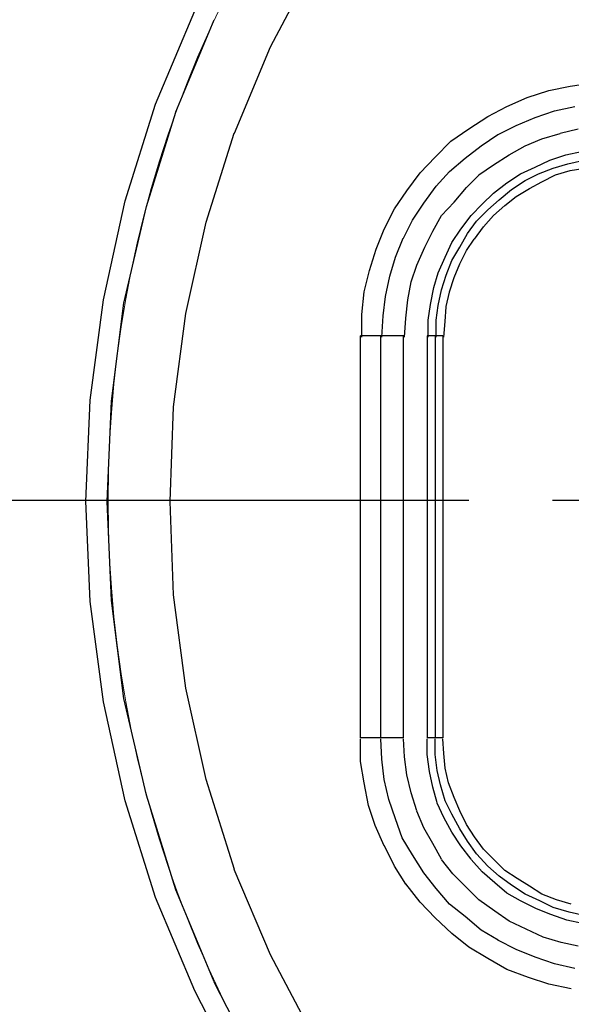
# Model space of a CAD drawing. Extents: x 0 to 283, y 0 to 196.
# Tile 27 of 35: x 197.96 to 204.57, y 94.53 to 106.33. Entities that reach past the tile are written whole.
import ezdxf
from ezdxf import colors
from ezdxf.entities.mleader import LeaderData, LeaderLine
from ezdxf.math import Vec2, Vec3

# ---------------------------------------------------------------- set-up
doc = ezdxf.new("R2010")
doc.units = 0
doc.linetypes.add('CENTER', pattern=[12, 8, -1, 2, -1])
doc.layers.get('0').update_dxf_attribs({"linetype": 'CONTINUOUS'})
doc.layers.add('CTR', color=7, linetype='CENTER')
doc.layers.add('LAYER_1', color=7, linetype='CONTINUOUS')
doc.layers.add('VISIBLE', color=255, linetype='CONTINUOUS', lineweight=0)
doc.styles.add('SANSSERIF', font='sanss___.ttf')

msp = doc.modelspace()

# ---------------------------------------------------------------- linework, layer by layer
at = {"layer": 'CTR'}
msp.add_line((195.344, 100.57), (229.689, 100.57), dxfattribs=at)
at = {"layer": 'LAYER_1', "color": 7}
for points in [[(200.967, 106.009), (201.493, 107.008)], [(199.59, 105.321), (200.062, 106.441)], [(199.833, 105.227), (200.292, 106.333)], [(200.535, 104.971), (200.967, 106.009)], [(204.556, 105.537), (204.827, 105.577)], [(204.043, 105.402), (204.3, 105.483)], [(204.3, 105.483), (204.556, 105.537)], [(203.8, 105.294), (204.043, 105.402)], [(199.226, 104.161), (199.59, 105.321)], [(199.481, 104.093), (199.833, 105.226)], [(203.571, 105.173), (203.8, 105.294)], [(204.139, 105.16), (204.368, 105.24)], [(204.368, 105.24), (204.611, 105.294)], [(203.342, 105.025), (203.571, 105.172)], [(203.908, 105.065), (204.139, 105.159)], [(200.198, 103.904), (200.534, 104.971)], [(203.126, 104.876), (203.342, 105.024)], [(203.693, 104.956), (203.908, 105.065)], [(204.219, 104.903), (204.435, 104.97)], [(204.435, 104.971), (204.651, 105.025)], [(202.938, 104.686), (203.126, 104.876)], [(203.49, 104.821), (203.692, 104.956)], [(204.017, 104.821), (204.219, 104.903)], [(203.301, 104.673), (203.491, 104.821)], [(203.828, 104.714), (204.017, 104.821)], [(204.503, 104.714), (204.692, 104.754)], [(202.762, 104.498), (202.938, 104.686)], [(203.112, 104.511), (203.301, 104.673)], [(203.639, 104.592), (203.828, 104.714)], [(204.139, 104.565), (204.314, 104.647)], [(204.315, 104.647), (204.503, 104.714)], [(204.529, 104.606), (204.705, 104.646)], [(202.599, 104.282), (202.762, 104.498)], [(202.95, 104.335), (203.113, 104.511)], [(203.463, 104.471), (203.639, 104.592)], [(203.963, 104.485), (204.139, 104.565)], [(204.178, 104.485), (204.354, 104.551)], [(204.354, 104.552), (204.529, 104.606)], [(204.382, 104.471), (204.556, 104.524)], [(204.556, 104.524), (204.732, 104.552)], [(203.315, 104.322), (203.463, 104.47)], [(203.8, 104.376), (203.963, 104.485)], [(203.855, 104.296), (204.017, 104.403)], [(204.017, 104.403), (204.178, 104.485)], [(204.071, 104.309), (204.219, 104.39)], [(204.219, 104.39), (204.382, 104.471)], [(202.452, 104.066), (202.599, 104.282)], [(202.803, 104.134), (202.95, 104.335)], [(203.167, 104.146), (203.314, 104.322)], [(203.639, 104.255), (203.8, 104.376)], [(203.706, 104.174), (203.855, 104.296)], [(203.908, 104.214), (204.071, 104.309)], [(198.969, 102.973), (199.226, 104.161)], [(203.017, 103.985), (203.167, 104.147)], [(203.504, 104.12), (203.639, 104.255)], [(203.571, 104.052), (203.706, 104.173)], [(203.773, 104.106), (203.908, 104.214)], [(199.212, 102.932), (199.481, 104.093)], [(202.33, 103.823), (202.452, 104.066)], [(202.668, 103.931), (202.803, 104.134)], [(203.369, 103.985), (203.504, 104.12)], [(203.436, 103.917), (203.571, 104.052)], [(203.639, 103.985), (203.773, 104.106)], [(202.559, 103.715), (202.668, 103.931)], [(202.911, 103.796), (203.017, 103.985)], [(203.248, 103.823), (203.369, 103.985)], [(203.328, 103.769), (203.436, 103.917)], [(203.518, 103.85), (203.639, 103.985)], [(199.955, 102.81), (200.198, 103.904)], [(202.235, 103.58), (202.33, 103.823)], [(202.815, 103.607), (202.91, 103.796)], [(203.139, 103.661), (203.248, 103.823)], [(203.409, 103.701), (203.518, 103.849)], [(202.464, 103.485), (202.558, 103.715)], [(203.234, 103.607), (203.328, 103.769)], [(203.315, 103.566), (203.408, 103.702)], [(202.154, 103.324), (202.235, 103.58)], [(202.721, 103.391), (202.815, 103.607)], [(203.058, 103.485), (203.139, 103.66)], [(203.139, 103.445), (203.234, 103.607)], [(203.234, 103.405), (203.315, 103.567)], [(202.397, 103.256), (202.464, 103.485)], [(202.977, 103.297), (203.058, 103.485)], [(203.072, 103.27), (203.138, 103.445)], [(202.088, 103.068), (202.154, 103.324)], [(202.654, 103.189), (202.721, 103.391)], [(203.167, 103.242), (203.234, 103.405)], [(202.343, 103.013), (202.397, 103.256)], [(202.923, 103.121), (202.977, 103.297)], [(203.017, 103.094), (203.072, 103.269)], [(203.112, 103.068), (203.167, 103.242)], [(202.613, 102.973), (202.654, 103.189)], [(202.882, 102.918), (202.923, 103.121)], [(202.977, 102.905), (203.017, 103.094)], [(198.807, 101.772), (198.969, 102.973)], [(202.06, 102.797), (202.088, 103.068)], [(202.317, 102.784), (202.343, 103.013)], [(202.587, 102.756), (202.613, 102.973)], [(203.072, 102.892), (203.112, 103.067)], [(199.063, 101.758), (199.212, 102.933)], [(202.856, 102.729), (202.882, 102.918)], [(202.95, 102.729), (202.977, 102.905)], [(203.058, 102.716), (203.071, 102.891)], [(199.806, 101.691), (199.954, 102.811)], [(202.06, 102.528), (202.06, 102.797)], [(202.302, 102.528), (202.317, 102.784)], [(202.572, 102.528), (202.587, 102.756)], [(202.856, 102.528), (202.856, 102.729)], [(202.95, 102.528), (202.95, 102.729)], [(203.044, 102.528), (203.058, 102.716)], [(202.559, 102.541), (202.046, 102.541)], [(202.047, 97.722), (202.047, 102.541)], [(202.29, 97.722), (202.29, 102.541)], [(202.559, 97.722), (202.559, 102.541)], [(203.032, 102.541), (202.843, 102.541)], [(202.844, 102.541), (202.844, 97.722)], [(202.938, 102.541), (202.938, 97.722)], [(203.032, 102.541), (203.032, 97.722)], [(198.754, 100.557), (198.807, 101.772)], [(199.01, 100.557), (199.063, 101.758)], [(199.765, 100.557), (199.806, 101.691)], [(198.807, 99.356), (198.754, 100.558)], [(199.063, 99.369), (199.01, 100.557)], [(199.806, 99.437), (199.765, 100.557)], [(199.955, 98.316), (199.806, 99.437)], [(198.969, 98.155), (198.807, 99.356)], [(199.212, 98.195), (199.064, 99.37)], [(200.198, 97.223), (199.954, 98.317)], [(199.226, 96.967), (198.969, 98.155)], [(199.481, 97.034), (199.212, 98.195)], [(202.559, 97.722), (202.046, 97.722)], [(202.047, 97.439), (202.047, 97.709)], [(202.302, 97.466), (202.289, 97.709)], [(202.572, 97.493), (202.559, 97.709)], [(203.032, 97.722), (202.843, 97.722)], [(202.844, 97.52), (202.844, 97.709)], [(202.938, 97.52), (202.938, 97.709)], [(203.044, 97.534), (203.032, 97.709)], [(203.058, 97.358), (203.045, 97.534)], [(202.088, 97.182), (202.047, 97.439)], [(202.33, 97.223), (202.302, 97.466)], [(202.599, 97.277), (202.572, 97.493)], [(202.87, 97.317), (202.844, 97.52)], [(202.964, 97.331), (202.938, 97.52)], [(202.911, 97.129), (202.87, 97.318)], [(203.005, 97.156), (202.964, 97.331)], [(203.099, 97.182), (203.058, 97.358)], [(200.535, 96.143), (200.198, 97.223)], [(202.141, 96.912), (202.088, 97.183)], [(202.384, 96.98), (202.33, 97.223)], [(202.654, 97.061), (202.599, 97.277)], [(203.167, 97.007), (203.099, 97.182)], [(202.721, 96.845), (202.654, 97.061)], [(202.964, 96.94), (202.91, 97.129)], [(203.058, 96.967), (203.005, 97.156)], [(199.59, 95.806), (199.226, 96.967)], [(199.833, 95.9), (199.481, 97.034)], [(202.464, 96.75), (202.384, 96.98)], [(203.044, 96.765), (202.964, 96.939)], [(203.139, 96.805), (203.058, 96.967)], [(203.234, 96.845), (203.167, 97.007)], [(202.221, 96.67), (202.141, 96.912)], [(202.803, 96.643), (202.721, 96.844)], [(203.315, 96.683), (203.234, 96.845)], [(202.546, 96.521), (202.464, 96.75)], [(203.139, 96.589), (203.045, 96.765)], [(203.234, 96.63), (203.139, 96.805)], [(202.33, 96.426), (202.221, 96.67)], [(202.911, 96.454), (202.803, 96.643)], [(203.248, 96.426), (203.138, 96.589)], [(203.328, 96.481), (203.234, 96.629)], [(203.409, 96.535), (203.315, 96.683)], [(202.668, 96.319), (202.546, 96.521)], [(203.436, 96.332), (203.328, 96.481)], [(203.518, 96.386), (203.409, 96.535)], [(202.452, 96.184), (202.331, 96.427)], [(203.017, 96.265), (202.91, 96.454)], [(203.369, 96.265), (203.248, 96.426)], [(203.639, 96.265), (203.518, 96.386)], [(202.803, 96.103), (202.667, 96.319)], [(203.152, 96.089), (203.017, 96.264)], [(203.504, 96.116), (203.369, 96.264)], [(203.571, 96.184), (203.436, 96.332)], [(203.773, 96.13), (203.639, 96.265)], [(200.967, 95.118), (200.534, 96.143)], [(202.587, 95.968), (202.452, 96.184)], [(203.653, 95.981), (203.504, 96.116)], [(203.706, 96.063), (203.571, 96.184)], [(203.923, 96.036), (203.773, 96.13)], [(202.95, 95.914), (202.803, 96.103)], [(203.315, 95.928), (203.152, 96.089)], [(203.855, 95.954), (203.706, 96.063)], [(204.071, 95.941), (203.923, 96.036)], [(200.292, 94.794), (199.833, 95.9)], [(202.762, 95.752), (202.587, 95.969)], [(203.112, 95.725), (202.95, 95.914)], [(203.463, 95.779), (203.315, 95.927)], [(203.8, 95.86), (203.653, 95.981)], [(204.017, 95.846), (203.855, 95.954)], [(204.219, 95.846), (204.071, 95.941)], [(200.062, 94.686), (199.59, 95.806)], [(203.653, 95.644), (203.463, 95.779)], [(203.963, 95.765), (203.8, 95.86)], [(204.152, 95.671), (203.963, 95.765)], [(204.193, 95.765), (204.017, 95.846)], [(204.354, 95.685), (204.193, 95.765)], [(204.394, 95.779), (204.219, 95.846)], [(204.57, 95.725), (204.394, 95.779)], [(202.938, 95.563), (202.762, 95.752)], [(203.301, 95.577), (203.112, 95.725)], [(203.828, 95.523), (203.653, 95.644)], [(204.327, 95.603), (204.153, 95.671)], [(204.544, 95.63), (204.354, 95.685)], [(203.139, 95.374), (202.938, 95.563)], [(203.49, 95.414), (203.301, 95.577)], [(204.031, 95.428), (203.828, 95.523)], [(204.517, 95.536), (204.327, 95.603)], [(204.705, 95.495), (204.517, 95.536)], [(204.719, 95.59), (204.544, 95.63)], [(203.693, 95.294), (203.491, 95.414)], [(204.233, 95.333), (204.031, 95.428)], [(203.342, 95.212), (203.139, 95.374)], [(203.908, 95.185), (203.692, 95.294)], [(204.45, 95.266), (204.233, 95.333)], [(203.571, 95.077), (203.342, 95.212)], [(204.139, 95.09), (203.908, 95.185)], [(204.651, 95.225), (204.45, 95.266)], [(201.493, 94.119), (200.967, 95.118)], [(203.8, 94.942), (203.571, 95.077)], [(204.368, 95.01), (204.139, 95.09)], [(204.058, 94.848), (203.8, 94.942)], [(204.611, 94.955), (204.368, 95.01)], [(204.3, 94.767), (204.058, 94.848)], [(200.831, 93.741), (200.291, 94.793)], [(204.57, 94.713), (204.3, 94.767)], [(200.616, 93.606), (200.062, 94.686)]]:
    msp.add_lwpolyline(points, dxfattribs=at)
at = {"layer": 'VISIBLE'}
msp.add_circle((212.674, 100.57), 13.652, dxfattribs=at)

# ---------------------------------------------------------------- leaders
ml = msp.add_multileader_mtext('Standard')
ml.set_content('Vent Plug Do Not Obstruct', color=256, style='SANSSERIF')
ml.set_leader_properties()
ml.build(insert=Vec2(0, 0))
ml.multileader.update_dxf_attribs({"dogleg_length": 2, "arrow_head_size": 2.5})
ctx = ml.context
ctx.base_point, ctx.char_height, ctx.arrow_head_size, ctx.landing_gap_size, ctx.plane_origin = Vec3(162.685, 67.92), 2.5, 2.5, 1.5, Vec3(218.573, 106.07)
ctx.text_align_type = 2
notes = []
notes.append((ctx, [(0, (1, 1, 0), (207.911, 67.92), (-1, 0), 2, [(0, [(218.573, 106.07)], 0, [])])]))
ctx.mtext.insert, ctx.mtext.alignment, ctx.mtext.flow_direction = Vec3(204.411, 69.547), 3, 5
for ctx, leaders in notes:
    for number, flags, end, landing, length, lines in leaders:
        leader = LeaderData()
        leader.index, (leader.has_last_leader_line, leader.has_dogleg_vector, leader.attachment_direction) = number, flags
        leader.last_leader_point, leader.dogleg_vector, leader.dogleg_length = Vec3(end), Vec3(landing), length
        for number, points, colour, breaks in lines:
            line = LeaderLine()
            line.index, line.vertices, line.color, line.breaks = number, Vec3.list(points), colors.encode_raw_color(colour), breaks
            leader.lines.append(line)
        ctx.leaders.append(leader)

doc.saveas('drawing.dxf')
